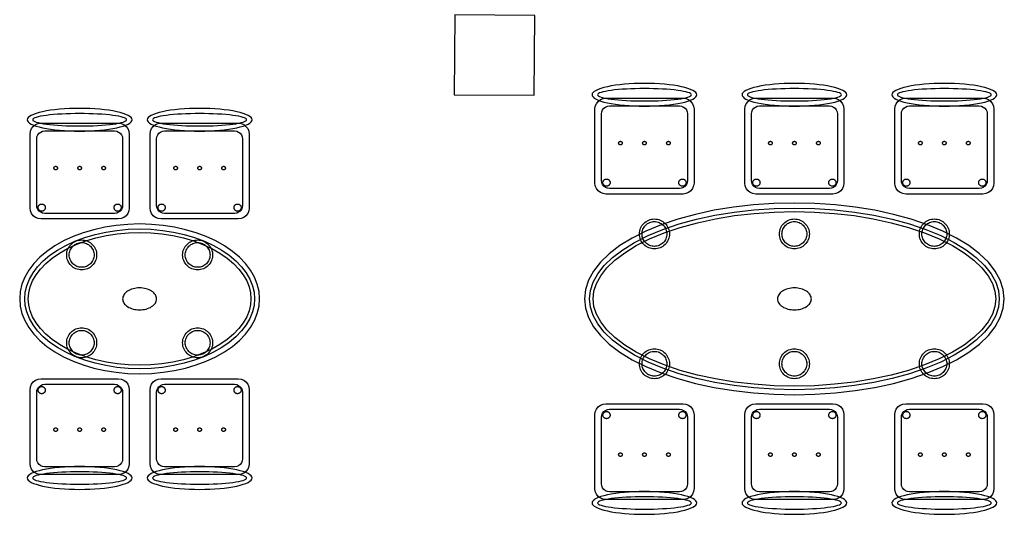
# Model space of a CAD drawing. Header units: metres. Extents: x 2232.4 to 2275.2, y 411.9 to 437.5.
# Tile 20 of 34: x 2265.8 to 2270.7, y 416.7 to 419.2. Entities that reach past the tile are written whole.
import ezdxf

# ---------------------------------------------------------------- set-up
doc = ezdxf.new("R2010")
doc.units = ezdxf.units.M
for name, color, linetype in [('CL', 40, 'Continuous'), ('RP_CHAIRS', 7, 'Continuous'), ('RP_TABLES', 7, 'Continuous')]:
    doc.layers.add(name, color=color, linetype=linetype)

# ---------------------------------------------------------------- blocks, each defined once
blk = doc.blocks.new('RP_CLASSIC_TABLE_6')
at = {"color": 0, "linetype": 'Continuous', "lineweight": -2}
for points in [[(1.05, 0), (1.0449, 0.047), (1.0298, 0.0936), (1.0048, 0.1393), (0.9701, 0.1837), (0.926, 0.2263), (0.873, 0.2667), (0.8117, 0.3045), (0.7425, 0.3394), (0.6661, 0.371), (0.5833, 0.3991), (0.495, 0.4233), (0.4018, 0.4435), (0.3048, 0.4593), (0.2048, 0.4708), (0.1029, 0.4777), (0, 0.48), (-0.1029, 0.4777), (-0.2048, 0.4708), (-0.3048, 0.4593), (-0.4018, 0.4435), (-0.495, 0.4233), (-0.5833, 0.3991), (-0.6661, 0.371), (-0.7425, 0.3394), (-0.8117, 0.3045), (-0.873, 0.2667), (-0.926, 0.2263), (-0.9701, 0.1837), (-1.0048, 0.1393), (-1.0298, 0.0936), (-1.0449, 0.047), (-1.05, 0), (-1.0449, -0.047), (-1.0298, -0.0936), (-1.0048, -0.1393), (-0.9701, -0.1837), (-0.926, -0.2263), (-0.873, -0.2667), (-0.8117, -0.3045), (-0.7425, -0.3394), (-0.6661, -0.371), (-0.5833, -0.3991), (-0.495, -0.4233), (-0.4018, -0.4435), (-0.3048, -0.4593), (-0.2048, -0.4708), (-0.1029, -0.4777), (0, -0.48), (0.1029, -0.4777), (0.2048, -0.4708), (0.3048, -0.4593), (0.4018, -0.4435), (0.495, -0.4233), (0.5833, -0.3991), (0.6661, -0.371), (0.7425, -0.3394), (0.8117, -0.3045), (0.873, -0.2667), (0.926, -0.2263), (0.9701, -0.1837), (1.0048, -0.1393), (1.0298, -0.0936), (1.0449, -0.047)], [(1.0249, 0), (1.0204, -0.0418), (1.0068, -0.0837), (0.9838, -0.1255), (0.9515, -0.1669), (0.9097, -0.2073), (0.8589, -0.246), (0.7995, -0.2827), (0.732, -0.3167), (0.6573, -0.3476), (0.576, -0.3752), (0.489, -0.399), (0.3972, -0.4189), (0.3014, -0.4346), (0.2026, -0.4459), (0.1018, -0.4527), (0, -0.455), (-0.1018, -0.4527), (-0.2026, -0.4459), (-0.3014, -0.4346), (-0.3972, -0.4189), (-0.489, -0.399), (-0.576, -0.3752), (-0.6573, -0.3476), (-0.732, -0.3167), (-0.7995, -0.2827), (-0.8589, -0.246), (-0.9097, -0.2073), (-0.9515, -0.1669), (-0.9838, -0.1255), (-1.0068, -0.0837), (-1.0204, -0.0418), (-1.0249, 0), (-1.0204, 0.0418), (-1.0068, 0.0837), (-0.9838, 0.1255), (-0.9515, 0.1669), (-0.9097, 0.2073), (-0.8589, 0.246), (-0.7995, 0.2827), (-0.732, 0.3167), (-0.6573, 0.3476), (-0.576, 0.3752), (-0.489, 0.399), (-0.3972, 0.4189), (-0.3014, 0.4346), (-0.2026, 0.4459), (-0.1018, 0.4527), (0, 0.455), (0.1018, 0.4527), (0.2026, 0.4459), (0.3014, 0.4346), (0.3972, 0.4189), (0.489, 0.399), (0.576, 0.3752), (0.6573, 0.3476), (0.732, 0.3167), (0.7995, 0.2827), (0.8589, 0.246), (0.9097, 0.2073), (0.9515, 0.1669), (0.9838, 0.1255), (1.0068, 0.0837), (1.0204, 0.0418)], [(1.0068, 0), (1.0027, -0.038), (0.9902, -0.0765), (0.9688, -0.1156), (0.938, -0.1548), (0.8979, -0.1936), (0.8487, -0.2312), (0.7907, -0.2669), (0.7245, -0.3003), (0.651, -0.3308), (0.5708, -0.358), (0.4847, -0.3815), (0.3938, -0.4012), (0.2989, -0.4167), (0.2009, -0.4279), (0.101, -0.4347), (0, -0.437), (-0.101, -0.4347), (-0.2009, -0.4279), (-0.2989, -0.4167), (-0.3938, -0.4012), (-0.4847, -0.3815), (-0.5708, -0.358), (-0.651, -0.3308), (-0.7245, -0.3003), (-0.7907, -0.2669), (-0.8487, -0.2312), (-0.8979, -0.1936), (-0.938, -0.1548), (-0.9688, -0.1156), (-0.9902, -0.0765), (-1.0027, -0.038), (-1.0068, 0), (-1.0027, 0.038), (-0.9902, 0.0765), (-0.9688, 0.1156), (-0.938, 0.1548), (-0.8979, 0.1936), (-0.8487, 0.2312), (-0.7907, 0.2669), (-0.7245, 0.3003), (-0.651, 0.3308), (-0.5708, 0.358), (-0.4847, 0.3815), (-0.3938, 0.4012), (-0.2989, 0.4167), (-0.2009, 0.4279), (-0.101, 0.4347), (0, 0.437), (0.101, 0.4347), (0.2009, 0.4279), (0.2989, 0.4167), (0.3938, 0.4012), (0.4847, 0.3815), (0.5708, 0.358), (0.651, 0.3308), (0.7245, 0.3003), (0.7907, 0.2669), (0.8487, 0.2312), (0.8979, 0.1936), (0.938, 0.1548), (0.9688, 0.1156), (0.9902, 0.0765), (1.0027, 0.038)], [(-0.625, 0.325), (-0.6254, 0.3176), (-0.6264, 0.3104), (-0.6282, 0.3032), (-0.6307, 0.2963), (-0.6339, 0.2896), (-0.6376, 0.2833), (-0.642, 0.2774), (-0.647, 0.272), (-0.6524, 0.267), (-0.6583, 0.2626), (-0.6646, 0.2589), (-0.6713, 0.2557), (-0.6782, 0.2532), (-0.6854, 0.2514), (-0.6926, 0.2504), (-0.7, 0.25), (-0.7074, 0.2504), (-0.7146, 0.2514), (-0.7218, 0.2532), (-0.7287, 0.2557), (-0.7354, 0.2589), (-0.7417, 0.2626), (-0.7476, 0.267), (-0.753, 0.272), (-0.758, 0.2774), (-0.7624, 0.2833), (-0.7661, 0.2896), (-0.7693, 0.2963), (-0.7718, 0.3032), (-0.7736, 0.3104), (-0.7746, 0.3176), (-0.775, 0.325), (-0.7746, 0.3324), (-0.7736, 0.3396), (-0.7718, 0.3468), (-0.7693, 0.3537), (-0.7661, 0.3604), (-0.7624, 0.3667), (-0.758, 0.3726), (-0.753, 0.378), (-0.7476, 0.383), (-0.7417, 0.3874), (-0.7354, 0.3911), (-0.7287, 0.3943), (-0.7218, 0.3968), (-0.7146, 0.3986), (-0.7074, 0.3996), (-0.7, 0.4), (-0.6926, 0.3996), (-0.6854, 0.3986), (-0.6782, 0.3968), (-0.6713, 0.3943), (-0.6646, 0.3911), (-0.6583, 0.3874), (-0.6524, 0.383), (-0.647, 0.378), (-0.642, 0.3726), (-0.6376, 0.3667), (-0.6339, 0.3604), (-0.6307, 0.3537), (-0.6282, 0.3468), (-0.6264, 0.3396), (-0.6254, 0.3324)], [(0.075, 0.325), (0.0746, 0.3176), (0.0736, 0.3104), (0.0718, 0.3032), (0.0693, 0.2963), (0.0661, 0.2896), (0.0624, 0.2833), (0.058, 0.2774), (0.053, 0.272), (0.0476, 0.267), (0.0417, 0.2626), (0.0354, 0.2589), (0.0287, 0.2557), (0.0218, 0.2532), (0.0146, 0.2514), (0.0074, 0.2504), (0, 0.25), (-0.0074, 0.2504), (-0.0146, 0.2514), (-0.0218, 0.2532), (-0.0287, 0.2557), (-0.0354, 0.2589), (-0.0417, 0.2626), (-0.0476, 0.267), (-0.053, 0.272), (-0.058, 0.2774), (-0.0624, 0.2833), (-0.0661, 0.2896), (-0.0693, 0.2963), (-0.0718, 0.3032), (-0.0736, 0.3104), (-0.0746, 0.3176), (-0.075, 0.325), (-0.0746, 0.3324), (-0.0736, 0.3396), (-0.0718, 0.3468), (-0.0693, 0.3537), (-0.0661, 0.3604), (-0.0624, 0.3667), (-0.058, 0.3726), (-0.053, 0.378), (-0.0476, 0.383), (-0.0417, 0.3874), (-0.0354, 0.3911), (-0.0287, 0.3943), (-0.0218, 0.3968), (-0.0146, 0.3986), (-0.0074, 0.3996), (0, 0.4), (0.0074, 0.3996), (0.0146, 0.3986), (0.0218, 0.3968), (0.0287, 0.3943), (0.0354, 0.3911), (0.0417, 0.3874), (0.0476, 0.383), (0.053, 0.378), (0.058, 0.3726), (0.0624, 0.3667), (0.0661, 0.3604), (0.0693, 0.3537), (0.0718, 0.3468), (0.0736, 0.3396), (0.0746, 0.3324)], [(0.775, 0.325), (0.7746, 0.3176), (0.7736, 0.3104), (0.7718, 0.3032), (0.7693, 0.2963), (0.7661, 0.2896), (0.7624, 0.2833), (0.758, 0.2774), (0.753, 0.272), (0.7476, 0.267), (0.7417, 0.2626), (0.7354, 0.2589), (0.7287, 0.2557), (0.7218, 0.2532), (0.7146, 0.2514), (0.7074, 0.2504), (0.7, 0.25), (0.6926, 0.2504), (0.6854, 0.2514), (0.6782, 0.2532), (0.6713, 0.2557), (0.6646, 0.2589), (0.6583, 0.2626), (0.6524, 0.267), (0.647, 0.272), (0.642, 0.2774), (0.6376, 0.2833), (0.6339, 0.2896), (0.6307, 0.2963), (0.6282, 0.3032), (0.6264, 0.3104), (0.6254, 0.3176), (0.625, 0.325), (0.6254, 0.3324), (0.6264, 0.3396), (0.6282, 0.3468), (0.6307, 0.3537), (0.6339, 0.3604), (0.6376, 0.3667), (0.642, 0.3726), (0.647, 0.378), (0.6524, 0.383), (0.6583, 0.3874), (0.6646, 0.3911), (0.6713, 0.3943), (0.6782, 0.3968), (0.6854, 0.3986), (0.6926, 0.3996), (0.7, 0.4), (0.7074, 0.3996), (0.7146, 0.3986), (0.7218, 0.3968), (0.7287, 0.3943), (0.7354, 0.3911), (0.7417, 0.3874), (0.7476, 0.383), (0.753, 0.378), (0.758, 0.3726), (0.7624, 0.3667), (0.7661, 0.3604), (0.7693, 0.3537), (0.7718, 0.3468), (0.7736, 0.3396), (0.7746, 0.3324)], [(-0.638, 0.325), (-0.6383, 0.3189), (-0.6392, 0.3129), (-0.6407, 0.307), (-0.6427, 0.3013), (-0.6453, 0.2958), (-0.6484, 0.2906), (-0.6521, 0.2857), (-0.6562, 0.2812), (-0.6607, 0.2771), (-0.6656, 0.2734), (-0.6708, 0.2703), (-0.6763, 0.2677), (-0.682, 0.2657), (-0.6879, 0.2642), (-0.6939, 0.2633), (-0.7, 0.263), (-0.7061, 0.2633), (-0.7121, 0.2642), (-0.718, 0.2657), (-0.7237, 0.2677), (-0.7292, 0.2703), (-0.7344, 0.2734), (-0.7393, 0.2771), (-0.7438, 0.2812), (-0.7479, 0.2857), (-0.7516, 0.2906), (-0.7547, 0.2958), (-0.7573, 0.3013), (-0.7593, 0.307), (-0.7608, 0.3129), (-0.7617, 0.3189), (-0.762, 0.325), (-0.7617, 0.3311), (-0.7608, 0.3371), (-0.7593, 0.343), (-0.7573, 0.3487), (-0.7547, 0.3542), (-0.7516, 0.3594), (-0.7479, 0.3643), (-0.7438, 0.3688), (-0.7393, 0.3729), (-0.7344, 0.3766), (-0.7292, 0.3797), (-0.7237, 0.3823), (-0.718, 0.3843), (-0.7121, 0.3858), (-0.7061, 0.3867), (-0.7, 0.387), (-0.6939, 0.3867), (-0.6879, 0.3858), (-0.682, 0.3843), (-0.6763, 0.3823), (-0.6708, 0.3797), (-0.6656, 0.3766), (-0.6607, 0.3729), (-0.6562, 0.3688), (-0.6521, 0.3643), (-0.6484, 0.3594), (-0.6453, 0.3542), (-0.6427, 0.3487), (-0.6407, 0.343), (-0.6392, 0.3371), (-0.6383, 0.3311)], [(0.062, 0.325), (0.0617, 0.3189), (0.0608, 0.3129), (0.0593, 0.307), (0.0573, 0.3013), (0.0547, 0.2958), (0.0516, 0.2906), (0.0479, 0.2857), (0.0438, 0.2812), (0.0393, 0.2771), (0.0344, 0.2734), (0.0292, 0.2703), (0.0237, 0.2677), (0.018, 0.2657), (0.0121, 0.2642), (0.0061, 0.2633), (0, 0.263), (-0.0061, 0.2633), (-0.0121, 0.2642), (-0.018, 0.2657), (-0.0237, 0.2677), (-0.0292, 0.2703), (-0.0344, 0.2734), (-0.0393, 0.2771), (-0.0438, 0.2812), (-0.0479, 0.2857), (-0.0516, 0.2906), (-0.0547, 0.2958), (-0.0573, 0.3013), (-0.0593, 0.307), (-0.0608, 0.3129), (-0.0617, 0.3189), (-0.062, 0.325), (-0.0617, 0.3311), (-0.0608, 0.3371), (-0.0593, 0.343), (-0.0573, 0.3487), (-0.0547, 0.3542), (-0.0516, 0.3594), (-0.0479, 0.3643), (-0.0438, 0.3688), (-0.0393, 0.3729), (-0.0344, 0.3766), (-0.0292, 0.3797), (-0.0237, 0.3823), (-0.018, 0.3843), (-0.0121, 0.3858), (-0.0061, 0.3867), (0, 0.387), (0.0061, 0.3867), (0.0121, 0.3858), (0.018, 0.3843), (0.0237, 0.3823), (0.0292, 0.3797), (0.0344, 0.3766), (0.0393, 0.3729), (0.0438, 0.3688), (0.0479, 0.3643), (0.0516, 0.3594), (0.0547, 0.3542), (0.0573, 0.3487), (0.0593, 0.343), (0.0608, 0.3371), (0.0617, 0.3311)], [(0.762, 0.325), (0.7617, 0.3189), (0.7608, 0.3129), (0.7593, 0.307), (0.7573, 0.3013), (0.7547, 0.2958), (0.7516, 0.2906), (0.7479, 0.2857), (0.7438, 0.2812), (0.7393, 0.2771), (0.7344, 0.2734), (0.7292, 0.2703), (0.7237, 0.2677), (0.718, 0.2657), (0.7121, 0.2642), (0.7061, 0.2633), (0.7, 0.263), (0.6939, 0.2633), (0.6879, 0.2642), (0.682, 0.2657), (0.6763, 0.2677), (0.6708, 0.2703), (0.6656, 0.2734), (0.6607, 0.2771), (0.6562, 0.2812), (0.6521, 0.2857), (0.6484, 0.2906), (0.6453, 0.2958), (0.6427, 0.3013), (0.6407, 0.307), (0.6392, 0.3129), (0.6383, 0.3189), (0.638, 0.325), (0.6383, 0.3311), (0.6392, 0.3371), (0.6407, 0.343), (0.6427, 0.3487), (0.6453, 0.3542), (0.6484, 0.3594), (0.6521, 0.3643), (0.6562, 0.3688), (0.6607, 0.3729), (0.6656, 0.3766), (0.6708, 0.3797), (0.6763, 0.3823), (0.682, 0.3843), (0.6879, 0.3858), (0.6939, 0.3867), (0.7, 0.387), (0.7061, 0.3867), (0.7121, 0.3858), (0.718, 0.3843), (0.7237, 0.3823), (0.7292, 0.3797), (0.7344, 0.3766), (0.7393, 0.3729), (0.7438, 0.3688), (0.7479, 0.3643), (0.7516, 0.3594), (0.7547, 0.3542), (0.7573, 0.3487), (0.7593, 0.343), (0.7608, 0.3371), (0.7617, 0.3311)], [(0.085, 0), (0.0846, 0.0054), (0.0834, 0.0107), (0.0813, 0.016), (0.0785, 0.021), (0.075, 0.0259), (0.0707, 0.0306), (0.0657, 0.0349), (0.0601, 0.0389), (0.0539, 0.0425), (0.0472, 0.0457), (0.0401, 0.0485), (0.0325, 0.0508), (0.0247, 0.0526), (0.0166, 0.0539), (0.0083, 0.0547), (0, 0.055), (-0.0083, 0.0547), (-0.0166, 0.0539), (-0.0247, 0.0526), (-0.0325, 0.0508), (-0.0401, 0.0485), (-0.0472, 0.0457), (-0.0539, 0.0425), (-0.0601, 0.0389), (-0.0657, 0.0349), (-0.0707, 0.0306), (-0.075, 0.0259), (-0.0785, 0.021), (-0.0813, 0.016), (-0.0834, 0.0107), (-0.0846, 0.0054), (-0.085, 0), (-0.0846, -0.0054), (-0.0834, -0.0107), (-0.0813, -0.016), (-0.0785, -0.021), (-0.075, -0.0259), (-0.0707, -0.0306), (-0.0657, -0.0349), (-0.0601, -0.0389), (-0.0539, -0.0425), (-0.0472, -0.0457), (-0.0401, -0.0485), (-0.0325, -0.0508), (-0.0247, -0.0526), (-0.0166, -0.0539), (-0.0083, -0.0547), (0, -0.055), (0.0083, -0.0547), (0.0166, -0.0539), (0.0247, -0.0526), (0.0325, -0.0508), (0.0401, -0.0485), (0.0472, -0.0457), (0.0539, -0.0425), (0.0601, -0.0389), (0.0657, -0.0349), (0.0707, -0.0306), (0.075, -0.0259), (0.0785, -0.021), (0.0813, -0.016), (0.0834, -0.0107), (0.0846, -0.0054)], [(-0.625, -0.325), (-0.6254, -0.3324), (-0.6264, -0.3396), (-0.6282, -0.3468), (-0.6307, -0.3537), (-0.6339, -0.3604), (-0.6376, -0.3667), (-0.642, -0.3726), (-0.647, -0.378), (-0.6524, -0.383), (-0.6583, -0.3874), (-0.6646, -0.3911), (-0.6713, -0.3943), (-0.6782, -0.3968), (-0.6854, -0.3986), (-0.6926, -0.3996), (-0.7, -0.4), (-0.7074, -0.3996), (-0.7146, -0.3986), (-0.7218, -0.3968), (-0.7287, -0.3943), (-0.7354, -0.3911), (-0.7417, -0.3874), (-0.7476, -0.383), (-0.753, -0.378), (-0.758, -0.3726), (-0.7624, -0.3667), (-0.7661, -0.3604), (-0.7693, -0.3537), (-0.7718, -0.3468), (-0.7736, -0.3396), (-0.7746, -0.3324), (-0.775, -0.325), (-0.7746, -0.3176), (-0.7736, -0.3104), (-0.7718, -0.3032), (-0.7693, -0.2963), (-0.7661, -0.2896), (-0.7624, -0.2833), (-0.758, -0.2774), (-0.753, -0.272), (-0.7476, -0.267), (-0.7417, -0.2626), (-0.7354, -0.2589), (-0.7287, -0.2557), (-0.7218, -0.2532), (-0.7146, -0.2514), (-0.7074, -0.2504), (-0.7, -0.25), (-0.6926, -0.2504), (-0.6854, -0.2514), (-0.6782, -0.2532), (-0.6713, -0.2557), (-0.6646, -0.2589), (-0.6583, -0.2626), (-0.6524, -0.267), (-0.647, -0.272), (-0.642, -0.2774), (-0.6376, -0.2833), (-0.6339, -0.2896), (-0.6307, -0.2963), (-0.6282, -0.3032), (-0.6264, -0.3104), (-0.6254, -0.3176)], [(-0.638, -0.325), (-0.6383, -0.3311), (-0.6392, -0.3371), (-0.6407, -0.343), (-0.6427, -0.3487), (-0.6453, -0.3542), (-0.6484, -0.3594), (-0.6521, -0.3643), (-0.6562, -0.3688), (-0.6607, -0.3729), (-0.6656, -0.3766), (-0.6708, -0.3797), (-0.6763, -0.3823), (-0.682, -0.3843), (-0.6879, -0.3858), (-0.6939, -0.3867), (-0.7, -0.387), (-0.7061, -0.3867), (-0.7121, -0.3858), (-0.718, -0.3843), (-0.7237, -0.3823), (-0.7292, -0.3797), (-0.7344, -0.3766), (-0.7393, -0.3729), (-0.7438, -0.3688), (-0.7479, -0.3643), (-0.7516, -0.3594), (-0.7547, -0.3542), (-0.7573, -0.3487), (-0.7593, -0.343), (-0.7608, -0.3371), (-0.7617, -0.3311), (-0.762, -0.325), (-0.7617, -0.3189), (-0.7608, -0.3129), (-0.7593, -0.307), (-0.7573, -0.3013), (-0.7547, -0.2958), (-0.7516, -0.2906), (-0.7479, -0.2857), (-0.7438, -0.2812), (-0.7393, -0.2771), (-0.7344, -0.2734), (-0.7292, -0.2703), (-0.7237, -0.2677), (-0.718, -0.2657), (-0.7121, -0.2642), (-0.7061, -0.2633), (-0.7, -0.263), (-0.6939, -0.2633), (-0.6879, -0.2642), (-0.682, -0.2657), (-0.6763, -0.2677), (-0.6708, -0.2703), (-0.6656, -0.2734), (-0.6607, -0.2771), (-0.6562, -0.2812), (-0.6521, -0.2857), (-0.6484, -0.2906), (-0.6453, -0.2958), (-0.6427, -0.3013), (-0.6407, -0.307), (-0.6392, -0.3129), (-0.6383, -0.3189)], [(0.075, -0.325), (0.0746, -0.3324), (0.0736, -0.3396), (0.0718, -0.3468), (0.0693, -0.3537), (0.0661, -0.3604), (0.0624, -0.3667), (0.058, -0.3726), (0.053, -0.378), (0.0476, -0.383), (0.0417, -0.3874), (0.0354, -0.3911), (0.0287, -0.3943), (0.0218, -0.3968), (0.0146, -0.3986), (0.0074, -0.3996), (0, -0.4), (-0.0074, -0.3996), (-0.0146, -0.3986), (-0.0218, -0.3968), (-0.0287, -0.3943), (-0.0354, -0.3911), (-0.0417, -0.3874), (-0.0476, -0.383), (-0.053, -0.378), (-0.058, -0.3726), (-0.0624, -0.3667), (-0.0661, -0.3604), (-0.0693, -0.3537), (-0.0718, -0.3468), (-0.0736, -0.3396), (-0.0746, -0.3324), (-0.075, -0.325), (-0.0746, -0.3176), (-0.0736, -0.3104), (-0.0718, -0.3032), (-0.0693, -0.2963), (-0.0661, -0.2896), (-0.0624, -0.2833), (-0.058, -0.2774), (-0.053, -0.272), (-0.0476, -0.267), (-0.0417, -0.2626), (-0.0354, -0.2589), (-0.0287, -0.2557), (-0.0218, -0.2532), (-0.0146, -0.2514), (-0.0074, -0.2504), (0, -0.25), (0.0074, -0.2504), (0.0146, -0.2514), (0.0218, -0.2532), (0.0287, -0.2557), (0.0354, -0.2589), (0.0417, -0.2626), (0.0476, -0.267), (0.053, -0.272), (0.058, -0.2774), (0.0624, -0.2833), (0.0661, -0.2896), (0.0693, -0.2963), (0.0718, -0.3032), (0.0736, -0.3104), (0.0746, -0.3176)], [(0.062, -0.325), (0.0617, -0.3311), (0.0608, -0.3371), (0.0593, -0.343), (0.0573, -0.3487), (0.0547, -0.3542), (0.0516, -0.3594), (0.0479, -0.3643), (0.0438, -0.3688), (0.0393, -0.3729), (0.0344, -0.3766), (0.0292, -0.3797), (0.0237, -0.3823), (0.018, -0.3843), (0.0121, -0.3858), (0.0061, -0.3867), (0, -0.387), (-0.0061, -0.3867), (-0.0121, -0.3858), (-0.018, -0.3843), (-0.0237, -0.3823), (-0.0292, -0.3797), (-0.0344, -0.3766), (-0.0393, -0.3729), (-0.0438, -0.3688), (-0.0479, -0.3643), (-0.0516, -0.3594), (-0.0547, -0.3542), (-0.0573, -0.3487), (-0.0593, -0.343), (-0.0608, -0.3371), (-0.0617, -0.3311), (-0.062, -0.325), (-0.0617, -0.3189), (-0.0608, -0.3129), (-0.0593, -0.307), (-0.0573, -0.3013), (-0.0547, -0.2958), (-0.0516, -0.2906), (-0.0479, -0.2857), (-0.0438, -0.2812), (-0.0393, -0.2771), (-0.0344, -0.2734), (-0.0292, -0.2703), (-0.0237, -0.2677), (-0.018, -0.2657), (-0.0121, -0.2642), (-0.0061, -0.2633), (0, -0.263), (0.0061, -0.2633), (0.0121, -0.2642), (0.018, -0.2657), (0.0237, -0.2677), (0.0292, -0.2703), (0.0344, -0.2734), (0.0393, -0.2771), (0.0438, -0.2812), (0.0479, -0.2857), (0.0516, -0.2906), (0.0547, -0.2958), (0.0573, -0.3013), (0.0593, -0.307), (0.0608, -0.3129), (0.0617, -0.3189)], [(0.775, -0.325), (0.7746, -0.3324), (0.7736, -0.3396), (0.7718, -0.3468), (0.7693, -0.3537), (0.7661, -0.3604), (0.7624, -0.3667), (0.758, -0.3726), (0.753, -0.378), (0.7476, -0.383), (0.7417, -0.3874), (0.7354, -0.3911), (0.7287, -0.3943), (0.7218, -0.3968), (0.7146, -0.3986), (0.7074, -0.3996), (0.7, -0.4), (0.6926, -0.3996), (0.6854, -0.3986), (0.6782, -0.3968), (0.6713, -0.3943), (0.6646, -0.3911), (0.6583, -0.3874), (0.6524, -0.383), (0.647, -0.378), (0.642, -0.3726), (0.6376, -0.3667), (0.6339, -0.3604), (0.6307, -0.3537), (0.6282, -0.3468), (0.6264, -0.3396), (0.6254, -0.3324), (0.625, -0.325), (0.6254, -0.3176), (0.6264, -0.3104), (0.6282, -0.3032), (0.6307, -0.2963), (0.6339, -0.2896), (0.6376, -0.2833), (0.642, -0.2774), (0.647, -0.272), (0.6524, -0.267), (0.6583, -0.2626), (0.6646, -0.2589), (0.6713, -0.2557), (0.6782, -0.2532), (0.6854, -0.2514), (0.6926, -0.2504), (0.7, -0.25), (0.7074, -0.2504), (0.7146, -0.2514), (0.7218, -0.2532), (0.7287, -0.2557), (0.7354, -0.2589), (0.7417, -0.2626), (0.7476, -0.267), (0.753, -0.272), (0.758, -0.2774), (0.7624, -0.2833), (0.7661, -0.2896), (0.7693, -0.2963), (0.7718, -0.3032), (0.7736, -0.3104), (0.7746, -0.3176)], [(0.762, -0.325), (0.7617, -0.3311), (0.7608, -0.3371), (0.7593, -0.343), (0.7573, -0.3487), (0.7547, -0.3542), (0.7516, -0.3594), (0.7479, -0.3643), (0.7438, -0.3688), (0.7393, -0.3729), (0.7344, -0.3766), (0.7292, -0.3797), (0.7237, -0.3823), (0.718, -0.3843), (0.7121, -0.3858), (0.7061, -0.3867), (0.7, -0.387), (0.6939, -0.3867), (0.6879, -0.3858), (0.682, -0.3843), (0.6763, -0.3823), (0.6708, -0.3797), (0.6656, -0.3766), (0.6607, -0.3729), (0.6562, -0.3688), (0.6521, -0.3643), (0.6484, -0.3594), (0.6453, -0.3542), (0.6427, -0.3487), (0.6407, -0.343), (0.6392, -0.3371), (0.6383, -0.3311), (0.638, -0.325), (0.6383, -0.3189), (0.6392, -0.3129), (0.6407, -0.307), (0.6427, -0.3013), (0.6453, -0.2958), (0.6484, -0.2906), (0.6521, -0.2857), (0.6562, -0.2812), (0.6607, -0.2771), (0.6656, -0.2734), (0.6708, -0.2703), (0.6763, -0.2677), (0.682, -0.2657), (0.6879, -0.2642), (0.6939, -0.2633), (0.7, -0.263), (0.7061, -0.2633), (0.7121, -0.2642), (0.718, -0.2657), (0.7237, -0.2677), (0.7292, -0.2703), (0.7344, -0.2734), (0.7393, -0.2771), (0.7438, -0.2812), (0.7479, -0.2857), (0.7516, -0.2906), (0.7547, -0.2958), (0.7573, -0.3013), (0.7593, -0.307), (0.7608, -0.3129), (0.7617, -0.3189)]]:
    blk.add_lwpolyline(points, close=True, dxfattribs=at)
blk = doc.blocks.new('RP_CLASSIC_CHAIR')
at = {"color": 0, "linetype": 'Continuous', "lineweight": -2}
for points in [[(0.262, 0.222), (0.2607, 0.2276), (0.257, 0.2331), (0.2507, 0.2385), (0.2421, 0.2438), (0.2311, 0.2489), (0.2178, 0.2537), (0.2025, 0.2582), (0.1853, 0.2623), (0.1662, 0.2661), (0.1456, 0.2694), (0.1235, 0.2723), (0.1003, 0.2747), (0.0761, 0.2765), (0.0511, 0.2779), (0.0257, 0.2787), (0, 0.279), (-0.0257, 0.2787), (-0.0511, 0.2779), (-0.0761, 0.2765), (-0.1003, 0.2747), (-0.1235, 0.2723), (-0.1456, 0.2694), (-0.1662, 0.2661), (-0.1853, 0.2623), (-0.2025, 0.2582), (-0.2178, 0.2537), (-0.2311, 0.2489), (-0.2421, 0.2438), (-0.2507, 0.2385), (-0.257, 0.2331), (-0.2607, 0.2276), (-0.262, 0.222), (-0.2607, 0.2164), (-0.257, 0.2109), (-0.2507, 0.2055), (-0.2421, 0.2002), (-0.2311, 0.1951), (-0.2178, 0.1903), (-0.2025, 0.1858), (-0.1853, 0.1817), (-0.1662, 0.1779), (-0.1456, 0.1746), (-0.1235, 0.1717), (-0.1003, 0.1693), (-0.0761, 0.1675), (-0.0511, 0.1661), (-0.0257, 0.1653), (0, 0.165), (0.0257, 0.1653), (0.0511, 0.1661), (0.0761, 0.1675), (0.1003, 0.1693), (0.1235, 0.1717), (0.1456, 0.1746), (0.1662, 0.1779), (0.1853, 0.1817), (0.2025, 0.1858), (0.2178, 0.1903), (0.2311, 0.1951), (0.2421, 0.2002), (0.2507, 0.2055), (0.257, 0.2109), (0.2607, 0.2164)], [(0.235, 0.222), (0.2339, 0.225), (0.2305, 0.228), (0.2249, 0.231), (0.2171, 0.2339), (0.2073, 0.2366), (0.1954, 0.2392), (0.1817, 0.2417), (0.1662, 0.2439), (0.1491, 0.246), (0.1306, 0.2478), (0.1108, 0.2493), (0.0899, 0.2506), (0.0682, 0.2517), (0.0458, 0.2524), (0.023, 0.2529), (0, 0.253), (-0.023, 0.2529), (-0.0458, 0.2524), (-0.0682, 0.2517), (-0.0899, 0.2506), (-0.1108, 0.2493), (-0.1306, 0.2478), (-0.1491, 0.246), (-0.1662, 0.2439), (-0.1817, 0.2417), (-0.1954, 0.2392), (-0.2073, 0.2366), (-0.2171, 0.2339), (-0.2249, 0.231), (-0.2305, 0.228), (-0.2339, 0.225), (-0.235, 0.222), (-0.2339, 0.219), (-0.2305, 0.216), (-0.2249, 0.213), (-0.2171, 0.2101), (-0.2073, 0.2074), (-0.1954, 0.2048), (-0.1817, 0.2023), (-0.1662, 0.2001), (-0.1491, 0.198), (-0.1306, 0.1962), (-0.1108, 0.1947), (-0.0899, 0.1934), (-0.0682, 0.1923), (-0.0458, 0.1916), (-0.023, 0.1911), (0, 0.191), (0.023, 0.1911), (0.0458, 0.1916), (0.0682, 0.1923), (0.0899, 0.1934), (0.1108, 0.1947), (0.1306, 0.1962), (0.1491, 0.198), (0.1662, 0.2001), (0.1817, 0.2023), (0.1954, 0.2048), (0.2073, 0.2074), (0.2171, 0.2101), (0.2249, 0.213), (0.2305, 0.216), (0.2339, 0.219)], [(0.193, -0.275), (-0.193, -0.275), (-0.2072, -0.2731), (-0.2205, -0.2676), (-0.2319, -0.2589), (-0.2406, -0.2475), (-0.2461, -0.2342), (-0.248, -0.22), (-0.248, 0.15), (-0.2461, 0.1642), (-0.2406, 0.1775), (-0.2319, 0.1889), (-0.2205, 0.1976), (-0.2072, 0.2031), (-0.193, 0.205), (0.193, 0.205), (0.2072, 0.2031), (0.2205, 0.1976), (0.2319, 0.1889), (0.2406, 0.1775), (0.2461, 0.1642), (0.248, 0.15), (0.248, -0.22), (0.2461, -0.2342), (0.2406, -0.2475), (0.2319, -0.2589), (0.2205, -0.2676), (0.2072, -0.2731)], [(0.175, -0.247), (-0.175, -0.247), (-0.1854, -0.2456), (-0.195, -0.2416), (-0.2033, -0.2353), (-0.2096, -0.227), (-0.2136, -0.2174), (-0.215, -0.207), (-0.215, 0.126), (-0.2136, 0.1364), (-0.2096, 0.146), (-0.2033, 0.1543), (-0.195, 0.1606), (-0.1854, 0.1646), (-0.175, 0.166), (0.175, 0.166), (0.1854, 0.1646), (0.195, 0.1606), (0.2033, 0.1543), (0.2096, 0.146), (0.2136, 0.1364), (0.215, 0.126), (0.215, -0.207), (0.2136, -0.2174), (0.2096, -0.227), (0.2033, -0.2353), (0.195, -0.2416), (0.1854, -0.2456)], [(-0.111, -0.02), (-0.111, -0.0209), (-0.1112, -0.0218), (-0.1114, -0.0226), (-0.1117, -0.0234), (-0.1121, -0.0242), (-0.1125, -0.025), (-0.113, -0.0257), (-0.1136, -0.0264), (-0.1143, -0.027), (-0.115, -0.0275), (-0.1158, -0.0279), (-0.1166, -0.0283), (-0.1174, -0.0286), (-0.1182, -0.0288), (-0.1191, -0.029), (-0.12, -0.029), (-0.1209, -0.029), (-0.1218, -0.0288), (-0.1226, -0.0286), (-0.1234, -0.0283), (-0.1242, -0.0279), (-0.125, -0.0275), (-0.1257, -0.027), (-0.1264, -0.0264), (-0.127, -0.0257), (-0.1275, -0.025), (-0.1279, -0.0242), (-0.1283, -0.0234), (-0.1286, -0.0226), (-0.1288, -0.0218), (-0.129, -0.0209), (-0.129, -0.02), (-0.129, -0.0191), (-0.1288, -0.0182), (-0.1286, -0.0174), (-0.1283, -0.0166), (-0.1279, -0.0158), (-0.1275, -0.015), (-0.127, -0.0143), (-0.1264, -0.0136), (-0.1257, -0.013), (-0.125, -0.0125), (-0.1242, -0.0121), (-0.1234, -0.0117), (-0.1226, -0.0114), (-0.1218, -0.0112), (-0.1209, -0.011), (-0.12, -0.011), (-0.1191, -0.011), (-0.1182, -0.0112), (-0.1174, -0.0114), (-0.1166, -0.0117), (-0.1158, -0.0121), (-0.115, -0.0125), (-0.1143, -0.013), (-0.1136, -0.0136), (-0.113, -0.0143), (-0.1125, -0.015), (-0.1121, -0.0158), (-0.1117, -0.0166), (-0.1114, -0.0174), (-0.1112, -0.0182), (-0.111, -0.0191)], [(0.009, -0.02), (0.009, -0.0209), (0.0088, -0.0218), (0.0086, -0.0226), (0.0083, -0.0234), (0.0079, -0.0242), (0.0075, -0.025), (0.007, -0.0257), (0.0064, -0.0264), (0.0057, -0.027), (0.005, -0.0275), (0.0042, -0.0279), (0.0034, -0.0283), (0.0026, -0.0286), (0.0018, -0.0288), (0.0009, -0.029), (0, -0.029), (-0.0009, -0.029), (-0.0018, -0.0288), (-0.0026, -0.0286), (-0.0034, -0.0283), (-0.0042, -0.0279), (-0.005, -0.0275), (-0.0057, -0.027), (-0.0064, -0.0264), (-0.007, -0.0257), (-0.0075, -0.025), (-0.0079, -0.0242), (-0.0083, -0.0234), (-0.0086, -0.0226), (-0.0088, -0.0218), (-0.009, -0.0209), (-0.009, -0.02), (-0.009, -0.0191), (-0.0088, -0.0182), (-0.0086, -0.0174), (-0.0083, -0.0166), (-0.0079, -0.0158), (-0.0075, -0.015), (-0.007, -0.0143), (-0.0064, -0.0136), (-0.0057, -0.013), (-0.005, -0.0125), (-0.0042, -0.0121), (-0.0034, -0.0117), (-0.0026, -0.0114), (-0.0018, -0.0112), (-0.0009, -0.011), (0, -0.011), (0.0009, -0.011), (0.0018, -0.0112), (0.0026, -0.0114), (0.0034, -0.0117), (0.0042, -0.0121), (0.005, -0.0125), (0.0057, -0.013), (0.0064, -0.0136), (0.007, -0.0143), (0.0075, -0.015), (0.0079, -0.0158), (0.0083, -0.0166), (0.0086, -0.0174), (0.0088, -0.0182), (0.009, -0.0191)], [(0.129, -0.02), (0.129, -0.0209), (0.1288, -0.0218), (0.1286, -0.0226), (0.1283, -0.0234), (0.1279, -0.0242), (0.1275, -0.025), (0.127, -0.0257), (0.1264, -0.0264), (0.1257, -0.027), (0.125, -0.0275), (0.1242, -0.0279), (0.1234, -0.0283), (0.1226, -0.0286), (0.1218, -0.0288), (0.1209, -0.029), (0.12, -0.029), (0.1191, -0.029), (0.1182, -0.0288), (0.1174, -0.0286), (0.1166, -0.0283), (0.1158, -0.0279), (0.115, -0.0275), (0.1143, -0.027), (0.1136, -0.0264), (0.113, -0.0257), (0.1125, -0.025), (0.1121, -0.0242), (0.1117, -0.0234), (0.1114, -0.0226), (0.1112, -0.0218), (0.111, -0.0209), (0.111, -0.02), (0.111, -0.0191), (0.1112, -0.0182), (0.1114, -0.0174), (0.1117, -0.0166), (0.1121, -0.0158), (0.1125, -0.015), (0.113, -0.0143), (0.1136, -0.0136), (0.1143, -0.013), (0.115, -0.0125), (0.1158, -0.0121), (0.1166, -0.0117), (0.1174, -0.0114), (0.1182, -0.0112), (0.1191, -0.011), (0.12, -0.011), (0.1209, -0.011), (0.1218, -0.0112), (0.1226, -0.0114), (0.1234, -0.0117), (0.1242, -0.0121), (0.125, -0.0125), (0.1257, -0.013), (0.1264, -0.0136), (0.127, -0.0143), (0.1275, -0.015), (0.1279, -0.0158), (0.1283, -0.0166), (0.1286, -0.0174), (0.1288, -0.0182), (0.129, -0.0191)], [(-0.172, -0.218), (-0.1721, -0.2198), (-0.1723, -0.2215), (-0.1728, -0.2232), (-0.1734, -0.2249), (-0.1741, -0.2265), (-0.175, -0.228), (-0.1761, -0.2294), (-0.1773, -0.2307), (-0.1786, -0.2319), (-0.18, -0.233), (-0.1815, -0.2339), (-0.1831, -0.2346), (-0.1848, -0.2352), (-0.1865, -0.2357), (-0.1882, -0.2359), (-0.19, -0.236), (-0.1918, -0.2359), (-0.1935, -0.2357), (-0.1952, -0.2352), (-0.1969, -0.2346), (-0.1985, -0.2339), (-0.2, -0.233), (-0.2014, -0.2319), (-0.2027, -0.2307), (-0.2039, -0.2294), (-0.205, -0.228), (-0.2059, -0.2265), (-0.2066, -0.2249), (-0.2072, -0.2232), (-0.2077, -0.2215), (-0.2079, -0.2198), (-0.208, -0.218), (-0.2079, -0.2162), (-0.2077, -0.2145), (-0.2072, -0.2128), (-0.2066, -0.2111), (-0.2059, -0.2095), (-0.205, -0.208), (-0.2039, -0.2066), (-0.2027, -0.2053), (-0.2014, -0.2041), (-0.2, -0.203), (-0.1985, -0.2021), (-0.1969, -0.2014), (-0.1952, -0.2008), (-0.1935, -0.2003), (-0.1918, -0.2001), (-0.19, -0.2), (-0.1882, -0.2001), (-0.1865, -0.2003), (-0.1848, -0.2008), (-0.1831, -0.2014), (-0.1815, -0.2021), (-0.18, -0.203), (-0.1786, -0.2041), (-0.1773, -0.2053), (-0.1761, -0.2066), (-0.175, -0.208), (-0.1741, -0.2095), (-0.1734, -0.2111), (-0.1728, -0.2128), (-0.1723, -0.2145), (-0.1721, -0.2162)], [(0.208, -0.218), (0.2079, -0.2198), (0.2077, -0.2215), (0.2072, -0.2232), (0.2066, -0.2249), (0.2059, -0.2265), (0.205, -0.228), (0.2039, -0.2294), (0.2027, -0.2307), (0.2014, -0.2319), (0.2, -0.233), (0.1985, -0.2339), (0.1969, -0.2346), (0.1952, -0.2352), (0.1935, -0.2357), (0.1918, -0.2359), (0.19, -0.236), (0.1882, -0.2359), (0.1865, -0.2357), (0.1848, -0.2352), (0.1831, -0.2346), (0.1815, -0.2339), (0.18, -0.233), (0.1786, -0.2319), (0.1773, -0.2307), (0.1761, -0.2294), (0.175, -0.228), (0.1741, -0.2265), (0.1734, -0.2249), (0.1728, -0.2232), (0.1723, -0.2215), (0.1721, -0.2198), (0.172, -0.218), (0.1721, -0.2162), (0.1723, -0.2145), (0.1728, -0.2128), (0.1734, -0.2111), (0.1741, -0.2095), (0.175, -0.208), (0.1761, -0.2066), (0.1773, -0.2053), (0.1786, -0.2041), (0.18, -0.203), (0.1815, -0.2021), (0.1831, -0.2014), (0.1848, -0.2008), (0.1865, -0.2003), (0.1882, -0.2001), (0.19, -0.2), (0.1918, -0.2001), (0.1935, -0.2003), (0.1952, -0.2008), (0.1969, -0.2014), (0.1985, -0.2021), (0.2, -0.203), (0.2014, -0.2041), (0.2027, -0.2053), (0.2039, -0.2066), (0.205, -0.208), (0.2059, -0.2095), (0.2066, -0.2111), (0.2072, -0.2128), (0.2077, -0.2145), (0.2079, -0.2162)]]:
    blk.add_lwpolyline(points, close=True, dxfattribs=at)
blk = doc.blocks.new('RP_CLASSIC_TABLE_4')
at = {"color": 0, "linetype": 'Continuous', "lineweight": -2}
for points in [[(0.6, 0), (0.5971, 0.0368), (0.5885, 0.0732), (0.5742, 0.1089), (0.5543, 0.1435), (0.5292, 0.1768), (0.4989, 0.2083), (0.4638, 0.2379), (0.4243, 0.2652), (0.3806, 0.2899), (0.3333, 0.3118), (0.2828, 0.3307), (0.2296, 0.3465), (0.1742, 0.3589), (0.1171, 0.3678), (0.0588, 0.3732), (0, 0.375), (-0.0588, 0.3732), (-0.1171, 0.3678), (-0.1742, 0.3589), (-0.2296, 0.3465), (-0.2828, 0.3307), (-0.3333, 0.3118), (-0.3806, 0.2899), (-0.4243, 0.2652), (-0.4638, 0.2379), (-0.4989, 0.2083), (-0.5292, 0.1768), (-0.5543, 0.1435), (-0.5742, 0.1089), (-0.5885, 0.0732), (-0.5971, 0.0368), (-0.6, 0), (-0.5971, -0.0368), (-0.5885, -0.0732), (-0.5742, -0.1089), (-0.5543, -0.1435), (-0.5292, -0.1768), (-0.4989, -0.2083), (-0.4638, -0.2379), (-0.4243, -0.2652), (-0.3806, -0.2899), (-0.3333, -0.3118), (-0.2828, -0.3307), (-0.2296, -0.3465), (-0.1742, -0.3589), (-0.1171, -0.3678), (-0.0588, -0.3732), (0, -0.375), (0.0588, -0.3732), (0.1171, -0.3678), (0.1742, -0.3589), (0.2296, -0.3465), (0.2828, -0.3307), (0.3333, -0.3118), (0.3806, -0.2899), (0.4243, -0.2652), (0.4638, -0.2379), (0.4989, -0.2083), (0.5292, -0.1768), (0.5543, -0.1435), (0.5742, -0.1089), (0.5885, -0.0732), (0.5971, -0.0368)], [(0.5749, 0), (0.5723, -0.0329), (0.5646, -0.0656), (0.5516, -0.0979), (0.5334, -0.1297), (0.5101, -0.1605), (0.4818, -0.1901), (0.4486, -0.218), (0.411, -0.244), (0.3692, -0.2676), (0.3237, -0.2887), (0.2749, -0.307), (0.2233, -0.3222), (0.1695, -0.3343), (0.114, -0.343), (0.0573, -0.3482), (0, -0.35), (-0.0573, -0.3482), (-0.114, -0.343), (-0.1695, -0.3343), (-0.2233, -0.3222), (-0.2749, -0.307), (-0.3237, -0.2887), (-0.3692, -0.2676), (-0.411, -0.244), (-0.4486, -0.218), (-0.4818, -0.1901), (-0.5101, -0.1605), (-0.5334, -0.1297), (-0.5516, -0.0979), (-0.5646, -0.0656), (-0.5723, -0.0329), (-0.5749, 0), (-0.5723, 0.0329), (-0.5646, 0.0656), (-0.5516, 0.0979), (-0.5334, 0.1297), (-0.5101, 0.1605), (-0.4818, 0.1901), (-0.4486, 0.218), (-0.411, 0.244), (-0.3692, 0.2676), (-0.3237, 0.2887), (-0.2749, 0.307), (-0.2233, 0.3222), (-0.1695, 0.3343), (-0.114, 0.343), (-0.0573, 0.3482), (0, 0.35), (0.0573, 0.3482), (0.114, 0.343), (0.1695, 0.3343), (0.2233, 0.3222), (0.2749, 0.307), (0.3237, 0.2887), (0.3692, 0.2676), (0.411, 0.244), (0.4486, 0.218), (0.4818, 0.1901), (0.5101, 0.1605), (0.5334, 0.1297), (0.5516, 0.0979), (0.5646, 0.0656), (0.5723, 0.0329)], [(0.5569, 0), (0.5545, -0.0301), (0.5474, -0.0601), (0.5354, -0.0901), (0.5184, -0.1198), (0.4964, -0.1488), (0.4694, -0.1769), (0.4377, -0.2037), (0.4014, -0.2287), (0.361, -0.2516), (0.3167, -0.2721), (0.2692, -0.2899), (0.2188, -0.3048), (0.1661, -0.3166), (0.1117, -0.3251), (0.0562, -0.3303), (0, -0.332), (-0.0562, -0.3303), (-0.1117, -0.3251), (-0.1661, -0.3166), (-0.2188, -0.3048), (-0.2692, -0.2899), (-0.3167, -0.2721), (-0.361, -0.2516), (-0.4014, -0.2287), (-0.4377, -0.2037), (-0.4694, -0.1769), (-0.4964, -0.1488), (-0.5184, -0.1198), (-0.5354, -0.0901), (-0.5474, -0.0601), (-0.5545, -0.0301), (-0.5569, 0), (-0.5545, 0.0301), (-0.5474, 0.0601), (-0.5354, 0.0901), (-0.5184, 0.1198), (-0.4964, 0.1488), (-0.4694, 0.1769), (-0.4377, 0.2037), (-0.4014, 0.2287), (-0.361, 0.2516), (-0.3167, 0.2721), (-0.2692, 0.2899), (-0.2188, 0.3048), (-0.1661, 0.3166), (-0.1117, 0.3251), (-0.0562, 0.3303), (0, 0.332), (0.0562, 0.3303), (0.1117, 0.3251), (0.1661, 0.3166), (0.2188, 0.3048), (0.2692, 0.2899), (0.3167, 0.2721), (0.361, 0.2516), (0.4014, 0.2287), (0.4377, 0.2037), (0.4694, 0.1769), (0.4964, 0.1488), (0.5184, 0.1198), (0.5354, 0.0901), (0.5474, 0.0601), (0.5545, 0.0301)], [(-0.215, 0.22), (-0.2154, 0.2126), (-0.2164, 0.2054), (-0.2182, 0.1982), (-0.2207, 0.1913), (-0.2239, 0.1846), (-0.2276, 0.1783), (-0.232, 0.1724), (-0.237, 0.167), (-0.2424, 0.162), (-0.2483, 0.1576), (-0.2546, 0.1539), (-0.2613, 0.1507), (-0.2682, 0.1482), (-0.2754, 0.1464), (-0.2826, 0.1454), (-0.29, 0.145), (-0.2974, 0.1454), (-0.3046, 0.1464), (-0.3118, 0.1482), (-0.3187, 0.1507), (-0.3254, 0.1539), (-0.3317, 0.1576), (-0.3376, 0.162), (-0.343, 0.167), (-0.348, 0.1724), (-0.3524, 0.1783), (-0.3561, 0.1846), (-0.3593, 0.1913), (-0.3618, 0.1982), (-0.3636, 0.2054), (-0.3646, 0.2126), (-0.365, 0.22), (-0.3646, 0.2274), (-0.3636, 0.2346), (-0.3618, 0.2418), (-0.3593, 0.2487), (-0.3561, 0.2554), (-0.3524, 0.2617), (-0.348, 0.2676), (-0.343, 0.273), (-0.3376, 0.278), (-0.3317, 0.2824), (-0.3254, 0.2861), (-0.3187, 0.2893), (-0.3118, 0.2918), (-0.3046, 0.2936), (-0.2974, 0.2946), (-0.29, 0.295), (-0.2826, 0.2946), (-0.2754, 0.2936), (-0.2682, 0.2918), (-0.2613, 0.2893), (-0.2546, 0.2861), (-0.2483, 0.2824), (-0.2424, 0.278), (-0.237, 0.273), (-0.232, 0.2676), (-0.2276, 0.2617), (-0.2239, 0.2554), (-0.2207, 0.2487), (-0.2182, 0.2418), (-0.2164, 0.2346), (-0.2154, 0.2274)], [(-0.228, 0.22), (-0.2283, 0.2139), (-0.2292, 0.2079), (-0.2307, 0.202), (-0.2327, 0.1963), (-0.2353, 0.1908), (-0.2384, 0.1856), (-0.2421, 0.1807), (-0.2462, 0.1762), (-0.2507, 0.1721), (-0.2556, 0.1684), (-0.2608, 0.1653), (-0.2663, 0.1627), (-0.272, 0.1607), (-0.2779, 0.1592), (-0.2839, 0.1583), (-0.29, 0.158), (-0.2961, 0.1583), (-0.3021, 0.1592), (-0.308, 0.1607), (-0.3137, 0.1627), (-0.3192, 0.1653), (-0.3244, 0.1684), (-0.3293, 0.1721), (-0.3338, 0.1762), (-0.3379, 0.1807), (-0.3416, 0.1856), (-0.3447, 0.1908), (-0.3473, 0.1963), (-0.3493, 0.202), (-0.3508, 0.2079), (-0.3517, 0.2139), (-0.352, 0.22), (-0.3517, 0.2261), (-0.3508, 0.2321), (-0.3493, 0.238), (-0.3473, 0.2437), (-0.3447, 0.2492), (-0.3416, 0.2544), (-0.3379, 0.2593), (-0.3338, 0.2638), (-0.3293, 0.2679), (-0.3244, 0.2716), (-0.3192, 0.2747), (-0.3137, 0.2773), (-0.308, 0.2793), (-0.3021, 0.2808), (-0.2961, 0.2817), (-0.29, 0.282), (-0.2839, 0.2817), (-0.2779, 0.2808), (-0.272, 0.2793), (-0.2663, 0.2773), (-0.2608, 0.2747), (-0.2556, 0.2716), (-0.2507, 0.2679), (-0.2462, 0.2638), (-0.2421, 0.2593), (-0.2384, 0.2544), (-0.2353, 0.2492), (-0.2327, 0.2437), (-0.2307, 0.238), (-0.2292, 0.2321), (-0.2283, 0.2261)], [(0.365, 0.22), (0.3646, 0.2126), (0.3636, 0.2054), (0.3618, 0.1982), (0.3593, 0.1913), (0.3561, 0.1846), (0.3524, 0.1783), (0.348, 0.1724), (0.343, 0.167), (0.3376, 0.162), (0.3317, 0.1576), (0.3254, 0.1539), (0.3187, 0.1507), (0.3118, 0.1482), (0.3046, 0.1464), (0.2974, 0.1454), (0.29, 0.145), (0.2826, 0.1454), (0.2754, 0.1464), (0.2682, 0.1482), (0.2613, 0.1507), (0.2546, 0.1539), (0.2483, 0.1576), (0.2424, 0.162), (0.237, 0.167), (0.232, 0.1724), (0.2276, 0.1783), (0.2239, 0.1846), (0.2207, 0.1913), (0.2182, 0.1982), (0.2164, 0.2054), (0.2154, 0.2126), (0.215, 0.22), (0.2154, 0.2274), (0.2164, 0.2346), (0.2182, 0.2418), (0.2207, 0.2487), (0.2239, 0.2554), (0.2276, 0.2617), (0.232, 0.2676), (0.237, 0.273), (0.2424, 0.278), (0.2483, 0.2824), (0.2546, 0.2861), (0.2613, 0.2893), (0.2682, 0.2918), (0.2754, 0.2936), (0.2826, 0.2946), (0.29, 0.295), (0.2974, 0.2946), (0.3046, 0.2936), (0.3118, 0.2918), (0.3187, 0.2893), (0.3254, 0.2861), (0.3317, 0.2824), (0.3376, 0.278), (0.343, 0.273), (0.348, 0.2676), (0.3524, 0.2617), (0.3561, 0.2554), (0.3593, 0.2487), (0.3618, 0.2418), (0.3636, 0.2346), (0.3646, 0.2274)], [(0.352, 0.22), (0.3517, 0.2139), (0.3508, 0.2079), (0.3493, 0.202), (0.3473, 0.1963), (0.3447, 0.1908), (0.3416, 0.1856), (0.3379, 0.1807), (0.3338, 0.1762), (0.3293, 0.1721), (0.3244, 0.1684), (0.3192, 0.1653), (0.3137, 0.1627), (0.308, 0.1607), (0.3021, 0.1592), (0.2961, 0.1583), (0.29, 0.158), (0.2839, 0.1583), (0.2779, 0.1592), (0.272, 0.1607), (0.2663, 0.1627), (0.2608, 0.1653), (0.2556, 0.1684), (0.2507, 0.1721), (0.2462, 0.1762), (0.2421, 0.1807), (0.2384, 0.1856), (0.2353, 0.1908), (0.2327, 0.1963), (0.2307, 0.202), (0.2292, 0.2079), (0.2283, 0.2139), (0.228, 0.22), (0.2283, 0.2261), (0.2292, 0.2321), (0.2307, 0.238), (0.2327, 0.2437), (0.2353, 0.2492), (0.2384, 0.2544), (0.2421, 0.2593), (0.2462, 0.2638), (0.2507, 0.2679), (0.2556, 0.2716), (0.2608, 0.2747), (0.2663, 0.2773), (0.272, 0.2793), (0.2779, 0.2808), (0.2839, 0.2817), (0.29, 0.282), (0.2961, 0.2817), (0.3021, 0.2808), (0.308, 0.2793), (0.3137, 0.2773), (0.3192, 0.2747), (0.3244, 0.2716), (0.3293, 0.2679), (0.3338, 0.2638), (0.3379, 0.2593), (0.3416, 0.2544), (0.3447, 0.2492), (0.3473, 0.2437), (0.3493, 0.238), (0.3508, 0.2321), (0.3517, 0.2261)], [(0.085, 0), (0.0846, 0.0054), (0.0834, 0.0107), (0.0813, 0.016), (0.0785, 0.021), (0.075, 0.0259), (0.0707, 0.0306), (0.0657, 0.0349), (0.0601, 0.0389), (0.0539, 0.0425), (0.0472, 0.0457), (0.0401, 0.0485), (0.0325, 0.0508), (0.0247, 0.0526), (0.0166, 0.0539), (0.0083, 0.0547), (0, 0.055), (-0.0083, 0.0547), (-0.0166, 0.0539), (-0.0247, 0.0526), (-0.0325, 0.0508), (-0.0401, 0.0485), (-0.0472, 0.0457), (-0.0539, 0.0425), (-0.0601, 0.0389), (-0.0657, 0.0349), (-0.0707, 0.0306), (-0.075, 0.0259), (-0.0785, 0.021), (-0.0813, 0.016), (-0.0834, 0.0107), (-0.0846, 0.0054), (-0.085, 0), (-0.0846, -0.0054), (-0.0834, -0.0107), (-0.0813, -0.016), (-0.0785, -0.021), (-0.075, -0.0259), (-0.0707, -0.0306), (-0.0657, -0.0349), (-0.0601, -0.0389), (-0.0539, -0.0425), (-0.0472, -0.0457), (-0.0401, -0.0485), (-0.0325, -0.0508), (-0.0247, -0.0526), (-0.0166, -0.0539), (-0.0083, -0.0547), (0, -0.055), (0.0083, -0.0547), (0.0166, -0.0539), (0.0247, -0.0526), (0.0325, -0.0508), (0.0401, -0.0485), (0.0472, -0.0457), (0.0539, -0.0425), (0.0601, -0.0389), (0.0657, -0.0349), (0.0707, -0.0306), (0.075, -0.0259), (0.0785, -0.021), (0.0813, -0.016), (0.0834, -0.0107), (0.0846, -0.0054)], [(-0.215, -0.22), (-0.2154, -0.2274), (-0.2164, -0.2346), (-0.2182, -0.2418), (-0.2207, -0.2487), (-0.2239, -0.2554), (-0.2276, -0.2617), (-0.232, -0.2676), (-0.237, -0.273), (-0.2424, -0.278), (-0.2483, -0.2824), (-0.2546, -0.2861), (-0.2613, -0.2893), (-0.2682, -0.2918), (-0.2754, -0.2936), (-0.2826, -0.2946), (-0.29, -0.295), (-0.2974, -0.2946), (-0.3046, -0.2936), (-0.3118, -0.2918), (-0.3187, -0.2893), (-0.3254, -0.2861), (-0.3317, -0.2824), (-0.3376, -0.278), (-0.343, -0.273), (-0.348, -0.2676), (-0.3524, -0.2617), (-0.3561, -0.2554), (-0.3593, -0.2487), (-0.3618, -0.2418), (-0.3636, -0.2346), (-0.3646, -0.2274), (-0.365, -0.22), (-0.3646, -0.2126), (-0.3636, -0.2054), (-0.3618, -0.1982), (-0.3593, -0.1913), (-0.3561, -0.1846), (-0.3524, -0.1783), (-0.348, -0.1724), (-0.343, -0.167), (-0.3376, -0.162), (-0.3317, -0.1576), (-0.3254, -0.1539), (-0.3187, -0.1507), (-0.3118, -0.1482), (-0.3046, -0.1464), (-0.2974, -0.1454), (-0.29, -0.145), (-0.2826, -0.1454), (-0.2754, -0.1464), (-0.2682, -0.1482), (-0.2613, -0.1507), (-0.2546, -0.1539), (-0.2483, -0.1576), (-0.2424, -0.162), (-0.237, -0.167), (-0.232, -0.1724), (-0.2276, -0.1783), (-0.2239, -0.1846), (-0.2207, -0.1913), (-0.2182, -0.1982), (-0.2164, -0.2054), (-0.2154, -0.2126)], [(0.365, -0.22), (0.3646, -0.2274), (0.3636, -0.2346), (0.3618, -0.2418), (0.3593, -0.2487), (0.3561, -0.2554), (0.3524, -0.2617), (0.348, -0.2676), (0.343, -0.273), (0.3376, -0.278), (0.3317, -0.2824), (0.3254, -0.2861), (0.3187, -0.2893), (0.3118, -0.2918), (0.3046, -0.2936), (0.2974, -0.2946), (0.29, -0.295), (0.2826, -0.2946), (0.2754, -0.2936), (0.2682, -0.2918), (0.2613, -0.2893), (0.2546, -0.2861), (0.2483, -0.2824), (0.2424, -0.278), (0.237, -0.273), (0.232, -0.2676), (0.2276, -0.2617), (0.2239, -0.2554), (0.2207, -0.2487), (0.2182, -0.2418), (0.2164, -0.2346), (0.2154, -0.2274), (0.215, -0.22), (0.2154, -0.2126), (0.2164, -0.2054), (0.2182, -0.1982), (0.2207, -0.1913), (0.2239, -0.1846), (0.2276, -0.1783), (0.232, -0.1724), (0.237, -0.167), (0.2424, -0.162), (0.2483, -0.1576), (0.2546, -0.1539), (0.2613, -0.1507), (0.2682, -0.1482), (0.2754, -0.1464), (0.2826, -0.1454), (0.29, -0.145), (0.2974, -0.1454), (0.3046, -0.1464), (0.3118, -0.1482), (0.3187, -0.1507), (0.3254, -0.1539), (0.3317, -0.1576), (0.3376, -0.162), (0.343, -0.167), (0.348, -0.1724), (0.3524, -0.1783), (0.3561, -0.1846), (0.3593, -0.1913), (0.3618, -0.1982), (0.3636, -0.2054), (0.3646, -0.2126)], [(-0.228, -0.22), (-0.2283, -0.2261), (-0.2292, -0.2321), (-0.2307, -0.238), (-0.2327, -0.2437), (-0.2353, -0.2492), (-0.2384, -0.2544), (-0.2421, -0.2593), (-0.2462, -0.2638), (-0.2507, -0.2679), (-0.2556, -0.2716), (-0.2608, -0.2747), (-0.2663, -0.2773), (-0.272, -0.2793), (-0.2779, -0.2808), (-0.2839, -0.2817), (-0.29, -0.282), (-0.2961, -0.2817), (-0.3021, -0.2808), (-0.308, -0.2793), (-0.3137, -0.2773), (-0.3192, -0.2747), (-0.3244, -0.2716), (-0.3293, -0.2679), (-0.3338, -0.2638), (-0.3379, -0.2593), (-0.3416, -0.2544), (-0.3447, -0.2492), (-0.3473, -0.2437), (-0.3493, -0.238), (-0.3508, -0.2321), (-0.3517, -0.2261), (-0.352, -0.22), (-0.3517, -0.2139), (-0.3508, -0.2079), (-0.3493, -0.202), (-0.3473, -0.1963), (-0.3447, -0.1908), (-0.3416, -0.1856), (-0.3379, -0.1807), (-0.3338, -0.1762), (-0.3293, -0.1721), (-0.3244, -0.1684), (-0.3192, -0.1653), (-0.3137, -0.1627), (-0.308, -0.1607), (-0.3021, -0.1592), (-0.2961, -0.1583), (-0.29, -0.158), (-0.2839, -0.1583), (-0.2779, -0.1592), (-0.272, -0.1607), (-0.2663, -0.1627), (-0.2608, -0.1653), (-0.2556, -0.1684), (-0.2507, -0.1721), (-0.2462, -0.1762), (-0.2421, -0.1807), (-0.2384, -0.1856), (-0.2353, -0.1908), (-0.2327, -0.1963), (-0.2307, -0.202), (-0.2292, -0.2079), (-0.2283, -0.2139)], [(0.352, -0.22), (0.3517, -0.2261), (0.3508, -0.2321), (0.3493, -0.238), (0.3473, -0.2437), (0.3447, -0.2492), (0.3416, -0.2544), (0.3379, -0.2593), (0.3338, -0.2638), (0.3293, -0.2679), (0.3244, -0.2716), (0.3192, -0.2747), (0.3137, -0.2773), (0.308, -0.2793), (0.3021, -0.2808), (0.2961, -0.2817), (0.29, -0.282), (0.2839, -0.2817), (0.2779, -0.2808), (0.272, -0.2793), (0.2663, -0.2773), (0.2608, -0.2747), (0.2556, -0.2716), (0.2507, -0.2679), (0.2462, -0.2638), (0.2421, -0.2593), (0.2384, -0.2544), (0.2353, -0.2492), (0.2327, -0.2437), (0.2307, -0.238), (0.2292, -0.2321), (0.2283, -0.2261), (0.228, -0.22), (0.2283, -0.2139), (0.2292, -0.2079), (0.2307, -0.202), (0.2327, -0.1963), (0.2353, -0.1908), (0.2384, -0.1856), (0.2421, -0.1807), (0.2462, -0.1762), (0.2507, -0.1721), (0.2556, -0.1684), (0.2608, -0.1653), (0.2663, -0.1627), (0.272, -0.1607), (0.2779, -0.1592), (0.2839, -0.1583), (0.29, -0.158), (0.2961, -0.1583), (0.3021, -0.1592), (0.308, -0.1607), (0.3137, -0.1627), (0.3192, -0.1653), (0.3244, -0.1684), (0.3293, -0.1721), (0.3338, -0.1762), (0.3379, -0.1807), (0.3416, -0.1856), (0.3447, -0.1908), (0.3473, -0.1963), (0.3493, -0.202), (0.3508, -0.2079), (0.3517, -0.2139)]]:
    blk.add_lwpolyline(points, close=True, dxfattribs=at)

msp = doc.modelspace()

# ---------------------------------------------------------------- linework, layer by layer
at = {"layer": 'CL'}
msp.add_lwpolyline([(2268.3739, 418.8194), (2268.3761, 419.2194), (2267.9761, 419.2216), (2267.9739, 418.8216)], close=True, dxfattribs=at)

# ---------------------------------------------------------------- block references
at = {"layer": 'RP_CHAIRS'}
for p in [(2268.925, 418.6), (2269.675, 418.6), (2270.425, 418.6), (2266.1, 418.475), (2266.7, 418.475)]:
    msp.add_blockref('RP_CLASSIC_CHAIR', p, dxfattribs=at)
at = {"layer": 'RP_CHAIRS', "rotation": 180}
for p in [(2266.1, 417.125), (2266.7, 417.125), (2268.925, 417), (2269.675, 417), (2270.425, 417)]:
    msp.add_blockref('RP_CLASSIC_CHAIR', p, dxfattribs=at)
at = {"layer": 'RP_TABLES'}
for name, p in [('RP_CLASSIC_TABLE_6', (2269.675, 417.8)), ('RP_CLASSIC_TABLE_4', (2266.4, 417.8))]:
    msp.add_blockref(name, p, dxfattribs=at)

doc.saveas('drawing.dxf')
